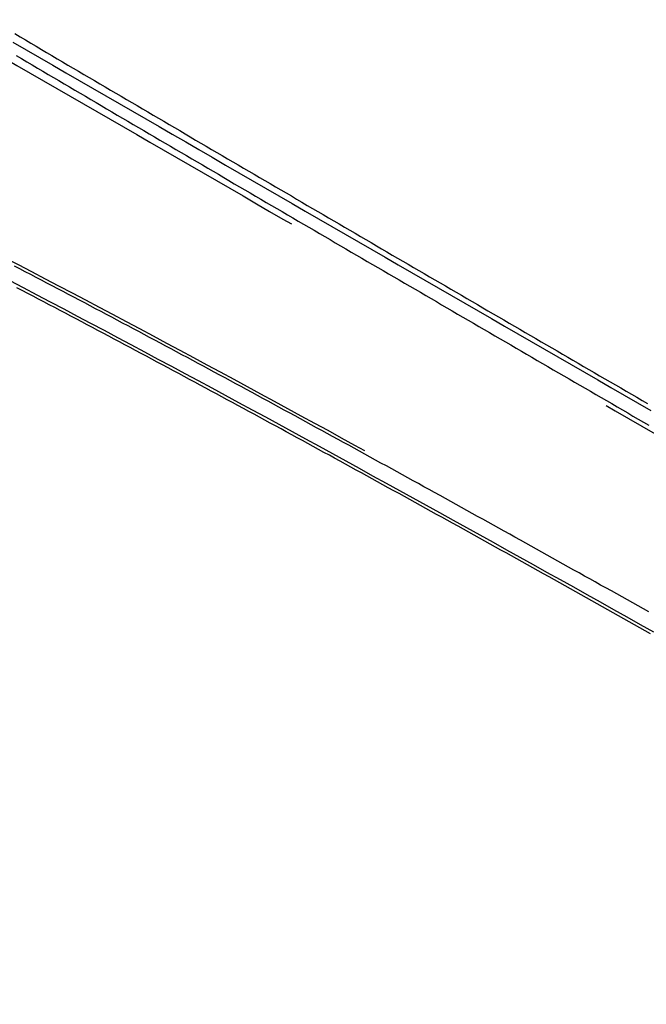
# Model space of a CAD drawing. Header units: metres. Extents: x 209747 to 209830, y 1182430 to 1182564.
# Tile 251 of 256: x 209789 to 209799, y 1182481 to 1182498. Entities that reach past the tile are written whole.
import ezdxf

# ---------------------------------------------------------------- set-up
doc = ezdxf.new("R2010")
doc.units = ezdxf.units.M
doc.header["$MEASUREMENT"] = 0
doc.linetypes.add('DGN Style 2', pattern=[15.036391, 9.021834, -6.014556])
doc.layers.get('0').update_dxf_attribs({"color": 254})

# ---------------------------------------------------------------- blocks, each defined once
blk = doc.blocks.new('*U4')
at = {"color": 40, "linetype": 'Continuous'}
for p, q in [((37.539, -1.6), (37.627, -1.652)), ((37.627, -1.652), (37.715, -1.704)), ((37.715, -1.704), (37.803, -1.756)), ((37.803, -1.756), (37.891, -1.808)), ((37.891, -1.808), (37.979, -1.86)), ((37.979, -1.86), (38.067, -1.912)), ((38.067, -1.912), (38.155, -1.963)), ((38.155, -1.963), (38.243, -2.015)), ((38.243, -2.015), (38.332, -2.067)), ((38.332, -2.067), (38.42, -2.119)), ((38.42, -2.119), (38.508, -2.171)), ((38.508, -2.171), (38.596, -2.223)), ((38.596, -2.223), (38.684, -2.275)), ((38.684, -2.275), (38.772, -2.326)), ((38.772, -2.326), (38.86, -2.378)), ((38.86, -2.378), (38.948, -2.43)), ((38.948, -2.43), (39.036, -2.482)), ((39.036, -2.482), (39.124, -2.534)), ((39.124, -2.534), (39.212, -2.585)), ((39.212, -2.585), (39.3, -2.637)), ((39.3, -2.637), (39.388, -2.689)), ((39.388, -2.689), (39.476, -2.741)), ((39.476, -2.741), (39.564, -2.792)), ((39.564, -2.792), (39.652, -2.844)), ((39.652, -2.844), (39.74, -2.896)), ((39.74, -2.896), (39.829, -2.948)), ((39.829, -2.948), (39.917, -2.999)), ((39.917, -2.999), (40.005, -3.051)), ((40.005, -3.051), (40.093, -3.103)), ((40.093, -3.103), (40.181, -3.154)), ((40.181, -3.154), (40.269, -3.206)), ((40.269, -3.206), (40.357, -3.258)), ((40.357, -3.258), (40.445, -3.309)), ((40.445, -3.309), (40.533, -3.361)), ((40.533, -3.361), (40.621, -3.412)), ((40.621, -3.412), (40.709, -3.464)), ((40.709, -3.464), (40.797, -3.516)), ((40.797, -3.516), (40.885, -3.567)), ((40.885, -3.567), (40.973, -3.619)), ((40.973, -3.619), (41.061, -3.67)), ((41.061, -3.67), (41.149, -3.722)), ((41.149, -3.722), (41.237, -3.773)), ((41.237, -3.773), (41.325, -3.825)), ((41.325, -3.825), (41.413, -3.876)), ((41.413, -3.876), (41.501, -3.928)), ((41.501, -3.928), (41.589, -3.979)), ((41.589, -3.979), (41.677, -4.031)), ((41.677, -4.031), (41.765, -4.082)), ((41.765, -4.082), (41.853, -4.134)), ((41.853, -4.134), (41.941, -4.185)), ((41.941, -4.185), (42.029, -4.237)), ((42.029, -4.237), (42.117, -4.288)), ((42.117, -4.288), (42.205, -4.34)), ((42.205, -4.34), (42.293, -4.391)), ((42.293, -4.391), (42.381, -4.443)), ((42.381, -4.443), (42.469, -4.494)), ((42.469, -4.494), (42.557, -4.546)), ((42.557, -4.546), (42.645, -4.597)), ((42.645, -4.597), (42.733, -4.648)), ((42.733, -4.648), (42.821, -4.7)), ((42.821, -4.7), (42.908, -4.751)), ((42.908, -4.751), (42.996, -4.803)), ((42.996, -4.803), (43.084, -4.854)), ((43.084, -4.854), (43.172, -4.905)), ((43.172, -4.905), (43.26, -4.957)), ((43.26, -4.957), (43.348, -5.008)), ((43.348, -5.008), (43.436, -5.059)), ((43.436, -5.059), (43.524, -5.111)), ((43.524, -5.111), (43.612, -5.162)), ((43.612, -5.162), (43.7, -5.214)), ((43.7, -5.214), (43.788, -5.265)), ((43.788, -5.265), (43.876, -5.316)), ((43.876, -5.316), (43.964, -5.367)), ((43.964, -5.367), (44.052, -5.419)), ((44.052, -5.419), (44.14, -5.47)), ((44.14, -5.47), (44.228, -5.521)), ((44.228, -5.521), (44.316, -5.573)), ((44.316, -5.573), (44.404, -5.624)), ((44.404, -5.624), (44.492, -5.675)), ((44.492, -5.675), (44.58, -5.727)), ((37.664, -5.854), (37.574, -5.807)), ((37.753, -5.901), (37.664, -5.854)), ((44.58, -5.727), (44.668, -5.778)), ((44.668, -5.778), (44.756, -5.829)), ((44.756, -5.829), (44.844, -5.88)), ((37.843, -5.948), (37.753, -5.901)), ((37.932, -5.995), (37.843, -5.948)), ((38.022, -6.042), (37.932, -5.995)), ((44.844, -5.88), (44.932, -5.932)), ((44.932, -5.932), (45.02, -5.983)), ((45.02, -5.983), (45.108, -6.034)), ((38.111, -6.089), (38.022, -6.042)), ((38.2, -6.136), (38.111, -6.089)), ((38.29, -6.183), (38.2, -6.136)), ((38.379, -6.23), (38.29, -6.183)), ((45.108, -6.034), (45.196, -6.085)), ((45.196, -6.085), (45.284, -6.137)), ((45.284, -6.137), (45.372, -6.188)), ((45.372, -6.188), (45.46, -6.239)), ((38.469, -6.277), (38.379, -6.23)), ((38.558, -6.324), (38.469, -6.277)), ((38.647, -6.372), (38.558, -6.324)), ((45.46, -6.239), (45.548, -6.29)), ((45.548, -6.29), (45.636, -6.341)), ((45.636, -6.341), (45.724, -6.393)), ((38.737, -6.419), (38.647, -6.372)), ((38.826, -6.466), (38.737, -6.419)), ((38.915, -6.514), (38.826, -6.466)), ((39.005, -6.561), (38.915, -6.514)), ((45.724, -6.393), (45.811, -6.444)), ((45.811, -6.444), (45.899, -6.495)), ((45.899, -6.495), (45.987, -6.546)), ((39.094, -6.608), (39.005, -6.561)), ((39.183, -6.656), (39.094, -6.608)), ((39.273, -6.704), (39.183, -6.656)), ((45.987, -6.546), (46.075, -6.597)), ((46.075, -6.597), (46.163, -6.649)), ((46.163, -6.649), (46.251, -6.7)), ((39.362, -6.751), (39.273, -6.704)), ((39.451, -6.799), (39.362, -6.751)), ((39.54, -6.846), (39.451, -6.799)), ((39.63, -6.894), (39.54, -6.846)), ((46.251, -6.7), (46.339, -6.751)), ((46.339, -6.751), (46.427, -6.802)), ((46.427, -6.802), (46.515, -6.853)), ((39.719, -6.942), (39.63, -6.894)), ((39.808, -6.989), (39.719, -6.942)), ((39.897, -7.037), (39.808, -6.989)), ((46.515, -6.853), (46.603, -6.905)), ((46.603, -6.905), (46.691, -6.956)), ((46.691, -6.956), (46.779, -7.007)), ((46.779, -7.007), (46.867, -7.058)), ((39.986, -7.085), (39.897, -7.037)), ((40.076, -7.133), (39.986, -7.085)), ((40.165, -7.181), (40.076, -7.133)), ((46.867, -7.058), (46.955, -7.109)), ((46.955, -7.109), (47.043, -7.16)), ((47.043, -7.16), (47.131, -7.211)), ((40.254, -7.229), (40.165, -7.181)), ((40.343, -7.277), (40.254, -7.229)), ((40.432, -7.324), (40.343, -7.277)), ((40.521, -7.372), (40.432, -7.324)), ((47.131, -7.211), (47.219, -7.263)), ((47.219, -7.263), (47.307, -7.314)), ((47.307, -7.314), (47.395, -7.365)), ((40.61, -7.42), (40.521, -7.372)), ((40.699, -7.469), (40.61, -7.42)), ((40.788, -7.517), (40.699, -7.469)), ((47.395, -7.365), (47.483, -7.416)), ((47.483, -7.416), (47.571, -7.467)), ((47.571, -7.467), (47.659, -7.518)), ((40.878, -7.565), (40.788, -7.517)), ((40.967, -7.613), (40.878, -7.565)), ((41.056, -7.661), (40.967, -7.613)), ((41.145, -7.709), (41.056, -7.661)), ((47.659, -7.518), (47.747, -7.569)), ((47.747, -7.569), (47.835, -7.62)), ((47.835, -7.62), (47.923, -7.672)), ((41.234, -7.757), (41.145, -7.709)), ((41.323, -7.806), (41.234, -7.757)), ((41.412, -7.854), (41.323, -7.806)), ((47.923, -7.672), (48.011, -7.723)), ((41.501, -7.902), (41.412, -7.854)), ((41.59, -7.951), (41.501, -7.902)), ((41.679, -7.999), (41.59, -7.951)), ((41.768, -8.047), (41.679, -7.999)), ((41.857, -8.096), (41.768, -8.047)), ((41.946, -8.144), (41.857, -8.096)), ((42.034, -8.193), (41.946, -8.144)), ((42.123, -8.241), (42.034, -8.193)), ((42.212, -8.29), (42.123, -8.241)), ((42.301, -8.338), (42.212, -8.29)), ((42.39, -8.387), (42.301, -8.338)), ((42.479, -8.435), (42.39, -8.387)), ((42.568, -8.484), (42.479, -8.435)), ((42.657, -8.533), (42.568, -8.484)), ((42.746, -8.581), (42.657, -8.533)), ((42.834, -8.63), (42.746, -8.581)), ((42.923, -8.679), (42.834, -8.63)), ((43.012, -8.728), (42.923, -8.679)), ((43.101, -8.776), (43.012, -8.728)), ((43.19, -8.825), (43.101, -8.776)), ((43.279, -8.874), (43.19, -8.825)), ((43.367, -8.923), (43.279, -8.874)), ((43.456, -8.972), (43.367, -8.923)), ((43.545, -9.02), (43.456, -8.972)), ((43.634, -9.069), (43.545, -9.02)), ((43.722, -9.118), (43.634, -9.069)), ((43.811, -9.167), (43.722, -9.118)), ((43.9, -9.216), (43.811, -9.167)), ((43.989, -9.265), (43.9, -9.216)), ((44.077, -9.314), (43.989, -9.265)), ((44.166, -9.363), (44.077, -9.314)), ((44.255, -9.412), (44.166, -9.363)), ((44.344, -9.461), (44.255, -9.412)), ((44.432, -9.51), (44.344, -9.461)), ((44.521, -9.559), (44.432, -9.51)), ((44.61, -9.608), (44.521, -9.559)), ((44.698, -9.658), (44.61, -9.608)), ((44.787, -9.707), (44.698, -9.658)), ((44.876, -9.756), (44.787, -9.707)), ((44.964, -9.805), (44.876, -9.756)), ((45.053, -9.854), (44.964, -9.805)), ((45.142, -9.903), (45.053, -9.854)), ((45.23, -9.953), (45.142, -9.903)), ((45.319, -10.002), (45.23, -9.953)), ((45.408, -10.051), (45.319, -10.002)), ((45.496, -10.101), (45.408, -10.051)), ((45.585, -10.15), (45.496, -10.101)), ((45.673, -10.199), (45.585, -10.15)), ((45.762, -10.248), (45.673, -10.199)), ((45.851, -10.298), (45.762, -10.248)), ((45.939, -10.347), (45.851, -10.298)), ((46.028, -10.397), (45.939, -10.347)), ((46.116, -10.446), (46.028, -10.397)), ((46.205, -10.495), (46.116, -10.446)), ((46.293, -10.545), (46.205, -10.495)), ((46.382, -10.594), (46.293, -10.545)), ((46.471, -10.644), (46.382, -10.594)), ((46.559, -10.693), (46.471, -10.644)), ((46.648, -10.743), (46.559, -10.693)), ((46.736, -10.792), (46.648, -10.743)), ((46.825, -10.842), (46.736, -10.792)), ((46.913, -10.891), (46.825, -10.842)), ((47.002, -10.941), (46.913, -10.891)), ((47.09, -10.99), (47.002, -10.941)), ((47.179, -11.04), (47.09, -10.99)), ((47.267, -11.089), (47.179, -11.04)), ((47.356, -11.139), (47.267, -11.089)), ((47.444, -11.189), (47.356, -11.139)), ((47.533, -11.238), (47.444, -11.189)), ((47.621, -11.288), (47.533, -11.238)), ((47.71, -11.338), (47.621, -11.288)), ((47.798, -11.387), (47.71, -11.338)), ((47.887, -11.437), (47.798, -11.387)), ((47.975, -11.487), (47.887, -11.437)), ((48.063, -11.536), (47.975, -11.487))]:
    blk.add_line(p, q, dxfattribs=at)
at = {"color": 3, "linetype": 'Continuous'}
for p, q in [((37.562, -1.962), (37.651, -2.014)), ((37.651, -2.014), (37.739, -2.066)), ((37.739, -2.066), (37.827, -2.118)), ((37.827, -2.118), (37.915, -2.17)), ((37.915, -2.17), (38.003, -2.222)), ((38.003, -2.222), (38.091, -2.274)), ((38.091, -2.274), (38.179, -2.326)), ((38.179, -2.326), (38.267, -2.378)), ((38.267, -2.378), (38.355, -2.429)), ((38.355, -2.429), (38.444, -2.481)), ((38.444, -2.481), (38.532, -2.533)), ((38.532, -2.533), (38.62, -2.585)), ((38.62, -2.585), (38.708, -2.637)), ((38.708, -2.637), (38.796, -2.689)), ((38.796, -2.689), (38.884, -2.74)), ((38.884, -2.74), (38.972, -2.792)), ((38.972, -2.792), (39.06, -2.844)), ((39.06, -2.844), (39.148, -2.896)), ((39.148, -2.896), (39.236, -2.948)), ((39.236, -2.948), (39.324, -2.999)), ((39.324, -2.999), (39.412, -3.051)), ((39.412, -3.051), (39.5, -3.103)), ((39.5, -3.103), (39.589, -3.155)), ((39.589, -3.155), (39.677, -3.206)), ((39.677, -3.206), (39.765, -3.258)), ((39.765, -3.258), (39.853, -3.31)), ((39.853, -3.31), (39.941, -3.361)), ((39.941, -3.361), (40.029, -3.413)), ((40.029, -3.413), (40.117, -3.465)), ((40.117, -3.465), (40.205, -3.516)), ((40.205, -3.516), (40.293, -3.568)), ((40.293, -3.568), (40.381, -3.62)), ((40.381, -3.62), (40.469, -3.671)), ((40.469, -3.671), (40.557, -3.723)), ((40.557, -3.723), (40.645, -3.774)), ((40.645, -3.774), (40.733, -3.826)), ((40.733, -3.826), (40.821, -3.878)), ((40.821, -3.878), (40.909, -3.929)), ((40.909, -3.929), (40.997, -3.981)), ((40.997, -3.981), (41.085, -4.032)), ((41.085, -4.032), (41.173, -4.084)), ((41.173, -4.084), (41.261, -4.135)), ((41.261, -4.135), (41.349, -4.187)), ((41.349, -4.187), (41.437, -4.238)), ((41.437, -4.238), (41.525, -4.29)), ((41.525, -4.29), (41.613, -4.341)), ((41.613, -4.341), (41.701, -4.393)), ((41.701, -4.393), (41.789, -4.444)), ((41.789, -4.444), (41.877, -4.496)), ((41.877, -4.496), (41.965, -4.547)), ((41.965, -4.547), (42.053, -4.599)), ((42.053, -4.599), (42.141, -4.65)), ((42.141, -4.65), (42.229, -4.702)), ((42.229, -4.702), (42.317, -4.753)), ((42.317, -4.753), (42.405, -4.805)), ((42.405, -4.805), (42.493, -4.856)), ((42.493, -4.856), (42.581, -4.907)), ((42.581, -4.907), (42.669, -4.959)), ((42.669, -4.959), (42.757, -5.01)), ((42.757, -5.01), (42.845, -5.062)), ((42.845, -5.062), (42.933, -5.113)), ((42.933, -5.113), (43.021, -5.164)), ((43.021, -5.164), (43.109, -5.216)), ((43.109, -5.216), (43.197, -5.267)), ((43.197, -5.267), (43.285, -5.319)), ((43.285, -5.319), (43.373, -5.37)), ((43.373, -5.37), (43.461, -5.421)), ((37.624, -5.494), (37.534, -5.448)), ((37.713, -5.541), (37.624, -5.494)), ((37.803, -5.588), (37.713, -5.541)), ((43.461, -5.421), (43.549, -5.473)), ((43.549, -5.473), (43.637, -5.524)), ((43.637, -5.524), (43.725, -5.575)), ((37.892, -5.635), (37.803, -5.588)), ((37.982, -5.682), (37.892, -5.635)), ((38.072, -5.729), (37.982, -5.682)), ((43.725, -5.575), (43.813, -5.627)), ((43.813, -5.627), (43.901, -5.678)), ((43.901, -5.678), (43.989, -5.729)), ((38.161, -5.776), (38.072, -5.729)), ((38.251, -5.823), (38.161, -5.776)), ((38.34, -5.87), (38.251, -5.823)), ((43.989, -5.729), (44.077, -5.781)), ((44.077, -5.781), (44.165, -5.832)), ((44.165, -5.832), (44.253, -5.883)), ((38.43, -5.917), (38.34, -5.87)), ((38.519, -5.965), (38.43, -5.917)), ((38.609, -6.012), (38.519, -5.965)), ((38.698, -6.059), (38.609, -6.012)), ((44.253, -5.883), (44.341, -5.934)), ((44.341, -5.934), (44.429, -5.986)), ((44.429, -5.986), (44.517, -6.037)), ((38.788, -6.106), (38.698, -6.059)), ((38.877, -6.154), (38.788, -6.106)), ((38.967, -6.201), (38.877, -6.154)), ((44.517, -6.037), (44.605, -6.088)), ((44.605, -6.088), (44.693, -6.14)), ((44.693, -6.14), (44.781, -6.191)), ((44.781, -6.191), (44.869, -6.242)), ((39.056, -6.249), (38.967, -6.201)), ((39.146, -6.296), (39.056, -6.249)), ((39.235, -6.344), (39.146, -6.296)), ((39.324, -6.391), (39.235, -6.344)), ((44.869, -6.242), (44.957, -6.293)), ((44.957, -6.293), (45.045, -6.345)), ((45.045, -6.345), (45.133, -6.396)), ((39.414, -6.439), (39.324, -6.391)), ((39.503, -6.486), (39.414, -6.439)), ((39.592, -6.534), (39.503, -6.486)), ((45.133, -6.396), (45.221, -6.447)), ((45.221, -6.447), (45.309, -6.498)), ((45.309, -6.498), (45.397, -6.55)), ((39.682, -6.582), (39.592, -6.534)), ((39.771, -6.629), (39.682, -6.582)), ((39.86, -6.677), (39.771, -6.629)), ((39.95, -6.725), (39.86, -6.677)), ((45.397, -6.55), (45.485, -6.601)), ((45.485, -6.601), (45.573, -6.652)), ((45.573, -6.652), (45.661, -6.703)), ((40.039, -6.773), (39.95, -6.725)), ((40.128, -6.821), (40.039, -6.773)), ((40.217, -6.869), (40.128, -6.821)), ((45.661, -6.703), (45.749, -6.754)), ((45.749, -6.754), (45.837, -6.806)), ((45.837, -6.806), (45.924, -6.857)), ((40.307, -6.916), (40.217, -6.869)), ((40.396, -6.964), (40.307, -6.916)), ((40.485, -7.012), (40.396, -6.964)), ((45.924, -6.857), (46.012, -6.908)), ((46.012, -6.908), (46.1, -6.959)), ((46.1, -6.959), (46.188, -7.01)), ((40.574, -7.06), (40.485, -7.012)), ((40.664, -7.108), (40.574, -7.06)), ((40.753, -7.156), (40.664, -7.108)), ((40.842, -7.205), (40.753, -7.156)), ((46.188, -7.01), (46.276, -7.062)), ((46.276, -7.062), (46.364, -7.113)), ((46.364, -7.113), (46.452, -7.164)), ((46.452, -7.164), (46.54, -7.215)), ((40.931, -7.253), (40.842, -7.205)), ((41.02, -7.301), (40.931, -7.253)), ((41.109, -7.349), (41.02, -7.301)), ((46.54, -7.215), (46.628, -7.266)), ((46.628, -7.266), (46.716, -7.317)), ((46.716, -7.317), (46.804, -7.368)), ((41.198, -7.397), (41.109, -7.349)), ((41.288, -7.445), (41.198, -7.397)), ((41.377, -7.494), (41.288, -7.445)), ((41.466, -7.542), (41.377, -7.494)), ((46.804, -7.368), (46.892, -7.42)), ((46.892, -7.42), (46.98, -7.471)), ((46.98, -7.471), (47.068, -7.522)), ((41.555, -7.59), (41.466, -7.542)), ((41.644, -7.639), (41.555, -7.59)), ((41.733, -7.687), (41.644, -7.639)), ((47.068, -7.522), (47.156, -7.573)), ((47.156, -7.573), (47.244, -7.624)), ((47.244, -7.624), (47.332, -7.675)), ((41.822, -7.736), (41.733, -7.687)), ((41.911, -7.784), (41.822, -7.736)), ((42, -7.832), (41.911, -7.784)), ((47.332, -7.675), (47.42, -7.726)), ((47.42, -7.726), (47.508, -7.778)), ((47.508, -7.778), (47.596, -7.829)), ((42.089, -7.881), (42, -7.832)), ((42.178, -7.929), (42.089, -7.881)), ((42.267, -7.978), (42.178, -7.929)), ((42.356, -8.026), (42.267, -7.978)), ((47.596, -7.829), (47.684, -7.88)), ((47.684, -7.88), (47.772, -7.931)), ((47.772, -7.931), (47.86, -7.982)), ((47.86, -7.982), (47.948, -8.033)), ((42.445, -8.075), (42.356, -8.026)), ((42.534, -8.124), (42.445, -8.075)), ((42.623, -8.172), (42.534, -8.124)), ((47.948, -8.033), (48.036, -8.084)), ((42.712, -8.221), (42.623, -8.172)), ((42.801, -8.27), (42.712, -8.221)), ((42.89, -8.318), (42.801, -8.27)), ((42.979, -8.367), (42.89, -8.318)), ((43.068, -8.416), (42.979, -8.367)), ((43.156, -8.465), (43.068, -8.416)), ((43.245, -8.513), (43.156, -8.465)), ((43.334, -8.562), (43.245, -8.513)), ((43.423, -8.611), (43.334, -8.562)), ((43.512, -8.66), (43.423, -8.611)), ((43.601, -8.709), (43.512, -8.66)), ((43.69, -8.758), (43.601, -8.709)), ((43.778, -8.807), (43.69, -8.758)), ((43.867, -8.856), (43.778, -8.807)), ((43.956, -8.904), (43.867, -8.856)), ((44.045, -8.953), (43.956, -8.904)), ((44.134, -9.002), (44.045, -8.953)), ((44.222, -9.051), (44.134, -9.002)), ((44.311, -9.101), (44.222, -9.051)), ((44.4, -9.15), (44.311, -9.101)), ((44.489, -9.199), (44.4, -9.15)), ((44.578, -9.248), (44.489, -9.199)), ((44.666, -9.297), (44.578, -9.248)), ((44.755, -9.346), (44.666, -9.297)), ((44.844, -9.395), (44.755, -9.346)), ((44.932, -9.444), (44.844, -9.395)), ((45.021, -9.494), (44.932, -9.444)), ((45.11, -9.543), (45.021, -9.494)), ((45.199, -9.592), (45.11, -9.543)), ((45.287, -9.641), (45.199, -9.592)), ((45.376, -9.69), (45.287, -9.641)), ((45.465, -9.74), (45.376, -9.69)), ((45.553, -9.789), (45.465, -9.74)), ((45.642, -9.838), (45.553, -9.789)), ((45.731, -9.888), (45.642, -9.838)), ((45.819, -9.937), (45.731, -9.888)), ((45.908, -9.986), (45.819, -9.937)), ((45.997, -10.036), (45.908, -9.986)), ((46.085, -10.085), (45.997, -10.036)), ((46.174, -10.135), (46.085, -10.085)), ((46.262, -10.184), (46.174, -10.135)), ((46.351, -10.233), (46.262, -10.184)), ((46.44, -10.283), (46.351, -10.233)), ((46.528, -10.332), (46.44, -10.283)), ((46.617, -10.382), (46.528, -10.332)), ((46.705, -10.431), (46.617, -10.382)), ((46.794, -10.481), (46.705, -10.431)), ((46.883, -10.53), (46.794, -10.481)), ((46.971, -10.58), (46.883, -10.53)), ((47.06, -10.629), (46.971, -10.58)), ((47.148, -10.679), (47.06, -10.629)), ((47.237, -10.729), (47.148, -10.679)), ((47.325, -10.778), (47.237, -10.729)), ((47.414, -10.828), (47.325, -10.778)), ((47.502, -10.877), (47.414, -10.828)), ((47.591, -10.927), (47.502, -10.877)), ((47.679, -10.977), (47.591, -10.927)), ((47.768, -11.026), (47.679, -10.977)), ((47.856, -11.076), (47.768, -11.026)), ((47.945, -11.126), (47.856, -11.076)), ((48.033, -11.175), (47.945, -11.126))]:
    blk.add_line(p, q, dxfattribs=at)
blk = doc.blocks.new('ATTEMP')
at = {"color": 5, "linetype": 'Continuous', "flags": 128}
for points in [[(27.026, -1.741), (27.246, -1.868), (27.466, -1.996), (27.687, -2.123), (27.907, -2.25), (28.127, -2.377), (28.347, -2.504), (28.567, -2.631), (28.787, -2.758), (29.007, -2.885), (29.227, -3.012), (29.447, -3.139), (29.667, -3.266), (29.888, -3.393), (30.108, -3.52), (30.328, -3.647), (30.548, -3.775), (30.768, -3.902), (30.988, -4.029), (31.208, -4.156), (31.428, -4.283), (31.648, -4.41), (31.868, -4.537), (32.088, -4.664), (32.308, -4.791), (32.528, -4.918), (32.748, -5.045), (32.968, -5.172), (33.188, -5.299), (33.408, -5.426), (33.628, -5.553), (33.848, -5.68), (34.068, -5.807), (34.288, -5.934), (34.508, -6.061), (34.728, -6.188), (34.948, -6.315), (35.168, -6.442), (35.388, -6.569), (35.608, -6.696), (35.828, -6.823), (36.048, -6.95), (36.268, -7.077), (36.488, -7.204), (36.708, -7.331), (36.928, -7.458), (37.148, -7.585), (37.368, -7.712), (37.588, -7.839)], [(26.975, -5.689), (27.199, -5.805), (27.422, -5.922), (27.645, -6.04), (27.869, -6.157), (28.092, -6.275), (28.315, -6.393), (28.538, -6.511), (28.761, -6.63), (28.983, -6.749), (29.206, -6.868), (29.429, -6.987), (29.651, -7.106), (29.874, -7.226), (30.097, -7.345), (30.319, -7.465), (30.541, -7.586), (30.764, -7.706), (30.986, -7.827), (31.208, -7.947), (31.43, -8.068), (31.652, -8.189), (31.874, -8.31), (32.096, -8.432), (32.318, -8.553), (32.54, -8.675), (32.762, -8.797), (32.983, -8.919), (33.205, -9.041), (33.427, -9.163), (33.648, -9.285), (33.87, -9.408), (34.092, -9.53), (34.313, -9.653), (34.535, -9.776), (34.756, -9.899), (34.977, -10.022), (35.199, -10.145), (35.42, -10.268), (35.641, -10.392), (35.863, -10.515), (36.084, -10.639), (36.305, -10.762), (36.526, -10.886), (36.747, -11.01), (36.968, -11.134), (37.189, -11.258), (37.41, -11.382), (37.631, -11.506)]]:
    blk.add_lwpolyline(points, dxfattribs=at)
at = {"color": 1, "linetype": 'DGN Style 2', "flags": 128}
blk.add_lwpolyline([(-11.705, 0.001), (-11.702, 0.261), (-11.692, 0.522), (-11.677, 0.785), (-11.655, 1.047), (-11.626, 1.311), (-11.592, 1.574), (-11.551, 1.837), (-11.503, 2.1), (-11.45, 2.362), (-11.39, 2.624), (-11.324, 2.885), (-11.252, 3.145), (-11.174, 3.403), (-11.089, 3.661), (-10.999, 3.916), (-10.902, 4.17), (-10.799, 4.423), (-10.691, 4.673), (-10.576, 4.921), (-10.455, 5.166), (-10.329, 5.409), (-10.197, 5.649), (-10.059, 5.887), (-9.915, 6.121), (-9.766, 6.352), (-9.611, 6.58), (-9.451, 6.804), (-9.285, 7.025), (-9.114, 7.242), (-8.938, 7.455), (-8.757, 7.664), (-8.571, 7.869), (-8.379, 8.07), (-8.184, 8.266), (-7.983, 8.457), (-7.778, 8.644), (-7.568, 8.826), (-7.354, 9.003), (-7.136, 9.175), (-6.913, 9.342), (-6.687, 9.504), (-6.456, 9.66), (-6.222, 9.811), (-5.985, 9.956), (-5.743, 10.096), (-5.499, 10.23), (-5.251, 10.358), (-5, 10.48), (-4.747, 10.596), (-4.49, 10.706), (-4.231, 10.81), (-3.97, 10.908), (-3.706, 10.999), (-3.44, 11.085), (-3.171, 11.163), (-2.901, 11.236), (-2.63, 11.302), (-2.356, 11.361), (-2.082, 11.414), (-1.806, 11.46), (-1.529, 11.5), (-1.251, 11.532), (-0.972, 11.559), (-0.693, 11.578), (-0.414, 11.591), (-0.134, 11.597), (0.146, 11.596), (0.426, 11.589), (0.706, 11.575), (0.985, 11.554), (1.264, 11.526), (1.542, 11.492), (1.819, 11.451), (2.096, 11.403), (2.37, 11.349), (2.644, 11.288), (2.916, 11.22), (3.186, 11.146), (3.455, 11.066), (3.721, 10.979), (3.986, 10.885), (4.248, 10.785), (4.507, 10.679), (4.764, 10.567), (5.018, 10.448), (5.27, 10.323), (5.515, 10.195), (5.758, 10.067), (5.999, 9.938), (6.24, 9.809), (6.48, 9.68), (6.719, 9.551), (6.956, 9.421), (7.194, 9.291), (7.43, 9.161), (7.665, 9.031), (7.9, 8.901), (8.134, 8.771), (8.367, 8.64), (8.6, 8.51), (8.832, 8.38), (9.063, 8.25), (9.294, 8.119), (9.524, 7.989), (9.754, 7.859), (9.983, 7.729), (10.212, 7.599), (10.441, 7.469), (10.669, 7.339), (10.896, 7.209), (11.123, 7.08), (11.35, 6.95), (11.577, 6.82), (11.803, 6.691), (12.029, 6.561), (12.254, 6.432), (12.479, 6.303), (12.704, 6.174), (12.929, 6.045), (13.154, 5.916), (13.378, 5.787), (13.602, 5.658), (13.826, 5.529), (14.05, 5.4), (14.273, 5.272), (14.496, 5.143), (14.72, 5.014), (14.943, 4.886), (15.165, 4.758), (15.388, 4.629), (15.611, 4.501), (15.833, 4.373), (16.055, 4.244), (16.278, 4.116), (16.5, 3.988), (16.722, 3.86), (16.944, 3.732), (17.165, 3.604), (17.387, 3.476), (17.609, 3.348), (17.83, 3.221), (18.052, 3.093), (18.273, 2.965), (18.495, 2.837), (18.716, 2.71), (18.937, 2.582), (19.158, 2.454), (19.379, 2.327), (19.6, 2.199), (19.821, 2.072), (20.042, 1.944), (20.263, 1.817), (20.484, 1.689), (20.705, 1.562), (20.925, 1.434), (21.146, 1.307), (21.367, 1.179), (21.588, 1.052), (21.808, 0.925), (22.029, 0.797), (22.249, 0.67), (22.47, 0.543), (22.69, 0.415), (22.911, 0.288), (23.131, 0.161), (23.352, 0.034), (23.572, -0.094), (23.792, -0.221), (24.013, -0.348), (24.233, -0.475), (24.453, -0.602), (24.674, -0.73), (24.894, -0.857), (25.114, -0.984), (25.335, -1.111), (25.555, -1.238), (25.775, -1.366), (25.995, -1.493), (26.216, -1.62), (26.436, -1.747), (26.656, -1.874), (26.876, -2.001), (27.096, -2.128), (27.316, -2.255), (27.537, -2.382), (27.757, -2.51), (27.977, -2.637), (28.197, -2.764), (28.417, -2.891), (28.637, -3.018), (28.857, -3.145), (29.077, -3.272), (29.297, -3.399), (29.517, -3.526), (29.738, -3.653), (29.958, -3.78), (30.178, -3.907), (30.398, -4.034), (30.618, -4.161), (30.838, -4.288), (31.058, -4.415), (31.278, -4.543), (31.498, -4.67), (31.718, -4.797), (31.938, -4.924), (32.158, -5.051), (32.378, -5.178), (32.598, -5.305), (32.818, -5.432), (33.038, -5.559), (33.258, -5.686), (33.478, -5.813), (33.698, -5.94), (33.918, -6.067), (34.138, -6.194), (34.358, -6.321), (34.578, -6.448), (34.798, -6.575), (35.018, -6.702), (35.238, -6.829), (35.458, -6.956), (35.678, -7.083), (35.898, -7.21), (36.118, -7.337), (36.338, -7.464), (36.558, -7.591), (36.778, -7.718), (36.998, -7.845), (37.218, -7.972), (37.438, -8.099), (37.658, -8.226), (37.878, -8.353), (38.098, -8.48), (38.318, -8.607), (38.538, -8.734), (38.758, -8.861), (38.978, -8.988), (39.198, -9.115), (39.418, -9.242), (39.638, -9.369), (39.858, -9.496), (40.078, -9.623), (40.298, -9.75), (40.518, -9.877), (40.737, -10.004), (40.957, -10.131), (41.177, -10.258), (41.397, -10.385), (41.617, -10.512), (41.837, -10.639), (42.057, -10.766), (42.277, -10.893), (42.497, -11.02), (42.717, -11.147), (42.937, -11.274), (43.157, -11.401), (43.377, -11.528), (43.597, -11.655), (43.817, -11.782), (44.037, -11.909), (44.257, -12.036), (44.477, -12.163), (44.697, -12.29), (44.917, -12.417), (45.137, -12.544), (45.357, -12.671), (45.577, -12.798), (45.797, -12.925), (46.017, -13.052), (46.237, -13.179), (46.457, -13.306), (46.676, -13.433), (46.896, -13.56), (47.116, -13.687), (47.336, -13.814), (47.556, -13.941), (47.776, -14.068), (47.996, -14.195), (48.216, -14.322), (48.436, -14.449), (48.656, -14.576), (48.876, -14.703), (49.096, -14.83), (49.316, -14.957), (49.536, -15.084), (49.756, -15.211), (49.976, -15.338), (50.196, -15.465), (50.416, -15.592), (50.636, -15.719), (50.856, -15.846), (51.076, -15.973), (51.296, -16.1), (51.516, -16.227), (51.736, -16.354), (51.955, -16.481), (52.175, -16.608), (52.395, -16.735), (52.615, -16.862), (52.835, -16.989), (53.055, -17.116), (53.275, -17.243), (53.495, -17.37), (53.715, -17.497), (53.935, -17.624), (54.155, -17.751), (54.375, -17.878), (54.595, -18.005), (54.815, -18.132), (55.035, -18.259), (55.255, -18.386), (55.475, -18.513), (55.695, -18.64), (55.915, -18.767), (56.135, -18.894), (56.355, -19.021), (56.575, -19.148), (56.795, -19.275), (57.014, -19.402), (57.234, -19.529), (57.454, -19.656), (57.674, -19.783), (57.894, -19.91), (58.114, -20.037), (58.334, -20.164), (58.554, -20.291), (58.774, -20.418), (58.994, -20.544), (59.214, -20.671), (59.434, -20.798), (59.654, -20.925), (59.874, -21.052), (60.094, -21.179), (60.314, -21.306), (60.534, -21.433), (60.754, -21.56), (60.974, -21.687), (61.194, -21.814), (61.414, -21.941), (61.634, -22.068), (61.854, -22.195), (62.074, -22.322), (62.293, -22.449), (62.513, -22.576), (62.733, -22.703), (62.953, -22.83), (63.173, -22.957), (63.393, -23.084), (63.613, -23.211), (63.833, -23.338), (64.053, -23.465), (64.273, -23.592), (64.493, -23.719), (64.713, -23.846), (64.933, -23.973), (65.153, -24.1), (65.245, -24.153)], dxfattribs=at)
at = {"color": 6, "linetype": 'DGN Style 2', "flags": 128}
blk.add_lwpolyline([(-9.255, -27.61), (-9.255, -27.356), (-9.255, -27.102), (-9.255, -26.848), (-9.255, -26.595), (-9.255, -26.342), (-9.255, -26.09), (-9.255, -25.838), (-9.255, -25.587), (-9.255, -25.337), (-9.255, -25.088), (-9.255, -24.839), (-9.255, -24.591), (-9.255, -24.344), (-9.255, -24.098), (-9.256, -23.852), (-9.256, -23.608), (-9.256, -23.365), (-9.256, -23.123), (-9.256, -22.881), (-9.257, -22.641), (-9.257, -22.402), (-9.258, -22.164), (-9.258, -21.927), (-9.258, -21.691), (-9.259, -21.456), (-9.259, -21.223), (-9.26, -20.99), (-9.26, -20.759), (-9.261, -20.529), (-9.262, -20.3), (-9.262, -20.072), (-9.263, -19.845), (-9.263, -19.62), (-9.264, -19.395), (-9.264, -19.172), (-9.265, -18.951), (-9.265, -18.73), (-9.266, -18.511), (-9.266, -18.293), (-9.266, -18.076), (-9.267, -17.86), (-9.267, -17.646), (-9.266, -17.433), (-9.266, -17.221), (-9.266, -17.011), (-9.265, -16.801), (-9.265, -16.593), (-9.264, -16.387), (-9.263, -16.181), (-9.262, -15.977), (-9.26, -15.774), (-9.259, -15.573), (-9.257, -15.373), (-9.254, -15.174), (-9.252, -14.976), (-9.249, -14.78), (-9.246, -14.585), (-9.242, -14.391), (-9.239, -14.199), (-9.235, -14.008), (-9.23, -13.818), (-9.225, -13.629), (-9.22, -13.442), (-9.214, -13.256), (-9.208, -13.072), (-9.202, -12.889), (-9.195, -12.707), (-9.187, -12.526), (-9.179, -12.347), (-9.171, -12.169), (-9.162, -11.992), (-9.153, -11.817), (-9.143, -11.643), (-9.133, -11.47), (-9.122, -11.299), (-9.111, -11.129), (-9.099, -10.96), (-9.086, -10.793), (-9.073, -10.627), (-9.059, -10.462), (-9.045, -10.298), (-9.03, -10.136), (-9.015, -9.975), (-8.999, -9.816), (-8.983, -9.658), (-8.965, -9.501), (-8.948, -9.345), (-8.929, -9.188), (-8.91, -9.031), (-8.889, -8.873), (-8.868, -8.715), (-8.845, -8.556), (-8.822, -8.397), (-8.798, -8.238), (-8.772, -8.078), (-8.746, -7.918), (-8.718, -7.758), (-8.689, -7.597), (-8.659, -7.437), (-8.628, -7.277), (-8.596, -7.116), (-8.562, -6.956), (-8.527, -6.796), (-8.491, -6.636), (-8.453, -6.477), (-8.414, -6.317), (-8.373, -6.158), (-8.331, -6), (-8.288, -5.842), (-8.243, -5.684), (-8.196, -5.527), (-8.147, -5.37), (-8.097, -5.214), (-8.046, -5.059), (-7.992, -4.904), (-7.937, -4.75), (-7.88, -4.596), (-7.821, -4.444), (-7.76, -4.292), (-7.697, -4.141), (-7.633, -3.991), (-7.566, -3.842), (-7.497, -3.694), (-7.427, -3.547), (-7.354, -3.401), (-7.279, -3.256), (-7.202, -3.112), (-7.123, -2.969), (-7.042, -2.827), (-6.958, -2.686), (-6.873, -2.547), (-6.785, -2.409), (-6.694, -2.272), (-6.602, -2.136), (-6.507, -2.002), (-6.409, -1.869), (-6.31, -1.737), (-6.208, -1.607), (-6.103, -1.478), (-5.996, -1.35), (-5.887, -1.224), (-5.775, -1.099), (-5.66, -0.976), (-5.543, -0.855), (-5.423, -0.735), (-5.301, -0.616), (-5.177, -0.5), (-5.049, -0.384), (-4.919, -0.271), (-4.787, -0.16), (-4.652, -0.05), (-4.514, 0.058), (-4.374, 0.164), (-4.231, 0.269), (-4.085, 0.371), (-3.937, 0.471), (-3.787, 0.57), (-3.633, 0.666), (-3.478, 0.76), (-3.319, 0.852), (-3.158, 0.942), (-2.995, 1.03), (-2.829, 1.116), (-2.661, 1.199), (-2.49, 1.28), (-2.317, 1.359), (-2.142, 1.435), (-1.964, 1.509), (-1.784, 1.58), (-1.602, 1.649), (-1.418, 1.715), (-1.231, 1.779), (-1.043, 1.841), (-0.852, 1.9), (-0.659, 1.956), (-0.465, 2.01), (-0.268, 2.061), (-0.07, 2.109), (0.13, 2.155), (0.332, 2.198), (0.535, 2.239), (0.741, 2.277), (0.947, 2.312), (1.156, 2.345), (1.365, 2.375), (1.577, 2.402), (1.789, 2.427), (2.003, 2.449), (2.218, 2.468), (2.434, 2.485), (2.652, 2.499), (2.87, 2.511), (3.09, 2.52), (3.31, 2.527), (3.532, 2.531), (3.754, 2.532), (3.978, 2.531), (4.202, 2.528), (4.427, 2.522), (4.652, 2.513), (4.879, 2.502), (5.106, 2.489), (5.333, 2.474), (5.561, 2.456), (5.79, 2.436), (6.019, 2.413), (6.249, 2.389), (6.479, 2.362), (6.709, 2.333), (6.94, 2.302), (7.171, 2.269), (7.402, 2.234), (7.634, 2.196), (7.866, 2.157), (8.098, 2.116), (8.33, 2.073), (8.563, 2.028), (8.795, 1.981), (9.028, 1.932), (9.261, 1.881), (9.494, 1.829), (9.727, 1.775), (9.96, 1.719), (10.193, 1.662), (10.426, 1.603), (10.659, 1.542), (10.892, 1.48), (11.125, 1.416), (11.358, 1.351), (11.591, 1.284), (11.824, 1.216), (12.057, 1.146), (12.289, 1.075), (12.522, 1.003), (12.755, 0.929), (12.987, 0.854), (13.219, 0.778), (13.452, 0.701), (13.684, 0.622), (13.916, 0.542), (14.148, 0.461), (14.379, 0.379), (14.611, 0.295), (14.842, 0.211), (15.074, 0.126), (15.305, 0.039), (15.536, -0.048), (15.767, -0.137), (15.997, -0.226), (16.228, -0.317), (16.458, -0.408), (16.688, -0.5), (16.918, -0.594), (17.148, -0.688), (17.378, -0.782), (17.607, -0.878), (17.837, -0.974), (18.066, -1.072), (18.295, -1.17), (18.524, -1.268), (18.753, -1.368), (18.981, -1.468), (19.21, -1.569), (19.438, -1.67), (19.666, -1.772), (19.894, -1.875), (20.121, -1.978), (20.349, -2.082), (20.576, -2.187), (20.804, -2.292), (21.031, -2.398), (21.258, -2.504), (21.485, -2.611), (21.711, -2.719), (21.938, -2.826), (22.164, -2.935), (22.391, -3.044), (22.617, -3.153), (22.843, -3.263), (23.069, -3.373), (23.294, -3.484), (23.52, -3.595), (23.746, -3.706), (23.971, -3.818), (24.196, -3.931), (24.421, -4.043), (24.646, -4.156), (24.871, -4.27), (25.096, -4.384), (25.321, -4.498), (25.545, -4.612), (25.77, -4.727), (25.994, -4.842), (26.218, -4.958), (26.442, -5.074), (26.666, -5.19), (26.89, -5.306), (27.114, -5.423), (27.338, -5.54), (27.561, -5.657), (27.785, -5.774), (28.009, -5.892), (28.232, -6.01), (28.455, -6.128), (28.678, -6.246), (28.902, -6.365), (29.125, -6.484), (29.348, -6.603), (29.571, -6.722), (29.793, -6.842), (30.016, -6.961), (30.239, -7.081), (30.461, -7.201), (30.684, -7.322), (30.907, -7.442), (31.129, -7.563), (31.351, -7.684), (31.574, -7.805), (31.796, -7.926), (32.018, -8.047), (32.24, -8.168), (32.462, -8.29), (32.684, -8.412), (32.906, -8.534), (33.128, -8.656), (33.35, -8.778), (33.572, -8.9), (33.794, -9.023), (34.015, -9.145), (34.237, -9.268), (34.459, -9.391), (34.68, -9.513), (34.902, -9.636), (35.123, -9.76), (35.345, -9.883), (35.566, -10.006), (35.787, -10.129), (36.009, -10.253), (36.23, -10.377), (36.451, -10.5), (36.673, -10.624), (36.894, -10.748), (37.115, -10.872), (37.336, -10.996), (37.557, -11.12), (37.778, -11.244), (37.999, -11.369), (38.22, -11.493), (38.441, -11.617), (38.662, -11.742), (38.883, -11.866), (39.104, -11.991), (39.325, -12.116), (39.546, -12.241), (39.767, -12.365), (39.987, -12.49), (40.208, -12.615), (40.429, -12.74), (40.65, -12.865), (40.87, -12.99), (41.091, -13.116), (41.312, -13.241), (41.532, -13.366), (41.753, -13.491), (41.974, -13.617), (42.194, -13.742), (42.415, -13.868), (42.635, -13.993), (42.856, -14.119), (43.076, -14.244), (43.297, -14.37), (43.517, -14.495), (43.738, -14.621), (43.958, -14.747), (44.179, -14.873), (44.399, -14.998), (44.62, -15.124), (44.84, -15.25), (45.061, -15.376), (45.281, -15.502), (45.501, -15.628), (45.722, -15.754), (45.942, -15.88), (46.162, -16.006), (46.383, -16.132), (46.603, -16.258), (46.823, -16.384), (47.044, -16.51), (47.264, -16.636), (47.484, -16.763), (47.705, -16.889), (47.925, -17.015), (48.145, -17.141), (48.365, -17.267), (48.586, -17.394), (48.806, -17.52), (49.026, -17.646), (49.246, -17.773), (49.466, -17.899), (49.687, -18.025), (49.907, -18.152), (50.127, -18.278), (50.347, -18.405), (50.567, -18.531), (50.788, -18.658), (51.008, -18.784), (51.228, -18.911), (51.448, -19.037), (51.668, -19.164), (51.888, -19.29), (52.108, -19.417), (52.329, -19.543), (52.549, -19.67), (52.769, -19.796), (52.989, -19.923), (53.209, -20.05), (53.429, -20.176), (53.649, -20.303), (53.869, -20.43), (54.089, -20.556), (54.31, -20.683), (54.53, -20.81), (54.75, -20.936), (54.97, -21.063), (55.19, -21.19), (55.41, -21.316), (55.63, -21.443), (55.85, -21.57), (56.07, -21.696), (56.29, -21.823), (56.51, -21.95), (56.73, -22.077), (56.95, -22.203), (57.17, -22.33), (57.391, -22.457), (57.611, -22.584), (57.831, -22.711), (58.051, -22.837), (58.271, -22.964), (58.491, -23.091), (58.711, -23.218), (58.931, -23.345), (59.151, -23.471), (59.371, -23.598), (59.591, -23.725), (59.811, -23.852), (60.031, -23.979), (60.251, -24.105), (60.471, -24.232), (60.691, -24.359), (60.911, -24.486), (61.131, -24.613), (61.351, -24.74), (61.571, -24.867), (61.791, -24.993), (62.011, -25.12), (62.231, -25.247), (62.451, -25.374), (62.671, -25.501), (62.891, -25.628), (63.111, -25.755), (63.331, -25.882), (63.551, -26.009), (63.771, -26.135), (63.991, -26.262), (64.018, -26.278)], dxfattribs=at)
at = {"color": 3, "linetype": 'Continuous'}
blk.add_blockref('*U4', (-10.48, 0), dxfattribs=at)

msp = doc.modelspace()

# ---------------------------------------------------------------- block references
at = {"color": 1, "linetype": 'DGN Style 2'}
msp.add_blockref('ATTEMP', (209761.378, 1182499.061), dxfattribs=at)

doc.saveas('drawing.dxf')
